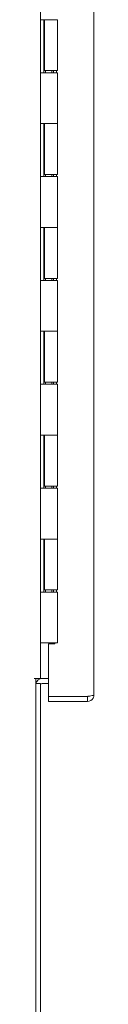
# Model space of a CAD drawing. Header units: inches. Extents: x 10 to 331, y 10 to 212.
# Tile 77 of 145: x 116.45 to 117.6, y 79.58 to 98.54. Entities that reach past the tile are written whole.
import ezdxf

# ---------------------------------------------------------------- set-up
doc = ezdxf.new("R2010")
doc.units = ezdxf.units.IN
doc.header["$LTSCALE"] = 20
doc.header["$MEASUREMENT"] = 0
doc.layers.add('Visible (ANSI)', color=7, linetype='Continuous', lineweight=5)

msp = doc.modelspace()

# ---------------------------------------------------------------- linework, layer by layer
at = {"layer": 'Visible (ANSI)'}
for p, q in [((117.599, 147.543), (117.599, 85.543)), ((116.571, 147.231), (116.571, 85.856)), ((116.572, 98.543), (116.65, 98.543)), ((116.572, 97.523), (116.572, 98.543)), ((116.572, 98.543), (116.572, 98.543)), ((116.634, 97.523), (116.634, 98.543)), ((116.646, 98.543), (116.646, 97.563)), ((116.896, 98.543), (116.65, 98.543)), ((116.896, 98.543), (116.896, 97.563)), ((116.65, 97.523), (116.572, 97.523)), ((116.572, 97.523), (116.572, 97.523)), ((116.896, 97.563), (116.646, 97.563)), ((116.65, 97.523), (116.896, 97.523)), ((116.664, 97.563), (116.664, 97.523)), ((116.789, 97.563), (116.789, 97.523)), ((116.82, 97.523), (116.82, 97.563)), ((116.88, 97.563), (116.88, 97.523)), ((116.896, 97.523), (116.896, 96.543)), ((116.572, 96.543), (116.65, 96.543)), ((116.572, 95.523), (116.572, 96.543)), ((116.572, 96.543), (116.572, 96.543)), ((116.634, 95.523), (116.634, 96.543)), ((116.646, 96.543), (116.646, 95.563)), ((116.896, 96.543), (116.65, 96.543)), ((116.65, 96.543), (116.896, 96.543)), ((116.896, 96.543), (116.896, 95.563)), ((116.896, 95.563), (116.646, 95.563)), ((116.664, 95.563), (116.664, 95.523)), ((116.789, 95.563), (116.789, 95.523)), ((116.82, 95.523), (116.82, 95.563)), ((116.88, 95.563), (116.88, 95.523)), ((116.65, 95.523), (116.572, 95.523)), ((116.572, 95.523), (116.572, 95.523)), ((116.65, 95.523), (116.896, 95.523)), ((116.896, 95.523), (116.896, 94.543)), ((116.572, 94.543), (116.65, 94.543)), ((116.572, 93.523), (116.572, 94.543)), ((116.572, 94.543), (116.572, 94.543)), ((116.634, 93.523), (116.634, 94.543)), ((116.646, 94.543), (116.646, 93.563)), ((116.896, 94.543), (116.65, 94.543)), ((116.65, 94.543), (116.896, 94.543)), ((116.896, 94.543), (116.896, 93.563)), ((116.65, 93.523), (116.572, 93.523)), ((116.572, 93.523), (116.572, 93.523)), ((116.896, 93.563), (116.646, 93.563)), ((116.65, 93.523), (116.896, 93.523)), ((116.664, 93.563), (116.664, 93.523)), ((116.789, 93.563), (116.789, 93.523)), ((116.82, 93.523), (116.82, 93.563)), ((116.88, 93.563), (116.88, 93.523)), ((116.896, 93.523), (116.896, 92.543)), ((116.572, 92.543), (116.65, 92.543)), ((116.572, 91.523), (116.572, 92.543)), ((116.572, 92.543), (116.572, 92.543)), ((116.634, 91.523), (116.634, 92.543)), ((116.646, 92.543), (116.646, 91.563)), ((116.896, 92.543), (116.65, 92.543)), ((116.65, 92.543), (116.896, 92.543)), ((116.896, 92.543), (116.896, 91.563)), ((116.65, 91.523), (116.572, 91.523)), ((116.572, 91.523), (116.572, 91.523)), ((116.896, 91.563), (116.646, 91.563)), ((116.65, 91.523), (116.896, 91.523)), ((116.664, 91.563), (116.664, 91.523)), ((116.789, 91.563), (116.789, 91.523)), ((116.82, 91.523), (116.82, 91.563)), ((116.88, 91.563), (116.88, 91.523)), ((116.896, 91.523), (116.896, 90.543)), ((116.572, 90.543), (116.65, 90.543)), ((116.572, 90.543), (116.572, 90.543)), ((116.572, 89.523), (116.572, 90.543)), ((116.634, 89.523), (116.634, 90.543)), ((116.646, 90.543), (116.646, 89.563)), ((116.896, 90.543), (116.65, 90.543)), ((116.65, 90.543), (116.896, 90.543)), ((116.896, 90.543), (116.896, 89.563)), ((116.65, 89.523), (116.572, 89.523)), ((116.572, 89.523), (116.572, 89.523)), ((116.896, 89.563), (116.646, 89.563)), ((116.65, 89.523), (116.896, 89.523)), ((116.664, 89.563), (116.664, 89.523)), ((116.789, 89.563), (116.789, 89.523)), ((116.82, 89.523), (116.82, 89.563)), ((116.88, 89.563), (116.88, 89.523)), ((116.896, 89.523), (116.896, 88.543)), ((116.572, 88.543), (116.65, 88.543)), ((116.572, 87.523), (116.572, 88.543)), ((116.572, 88.543), (116.572, 88.543)), ((116.634, 87.523), (116.634, 88.543)), ((116.646, 88.543), (116.646, 87.563)), ((116.896, 88.543), (116.65, 88.543)), ((116.65, 88.543), (116.896, 88.543)), ((116.896, 88.543), (116.896, 87.563)), ((116.65, 87.523), (116.572, 87.523)), ((116.572, 87.523), (116.572, 87.523)), ((116.896, 87.563), (116.646, 87.563)), ((116.65, 87.523), (116.896, 87.523)), ((116.664, 87.563), (116.664, 87.523)), ((116.789, 87.563), (116.789, 87.523)), ((116.82, 87.523), (116.82, 87.563)), ((116.88, 87.563), (116.88, 87.523)), ((116.896, 87.523), (116.896, 86.543)), ((116.572, 86.543), (116.571, 86.543)), ((116.572, 86.543), (116.65, 86.543)), ((116.896, 86.543), (116.65, 86.543)), ((116.849, 86.527), (116.724, 86.527)), ((116.724, 85.513), (116.724, 86.527)), ((116.849, 86.543), (116.849, 86.527)), ((116.571, 85.856), (116.446, 85.856)), ((116.446, 85.856), (116.446, 85.856)), ((116.446, 85.855), (116.446, 85.856)), ((116.478, 85.855), (116.446, 85.855)), ((116.478, 85.855), (116.478, 78.574)), ((116.478, 85.762), (116.571, 85.762)), ((116.603, 85.856), (116.571, 85.856)), ((116.571, 78.606), (116.571, 85.762)), ((116.724, 85.856), (116.603, 85.856)), ((116.724, 85.762), (116.603, 85.762)), ((117.474, 85.513), (116.724, 85.513)), ((117.474, 85.512), (116.724, 85.512)), ((116.724, 85.512), (116.724, 85.418)), ((117.474, 85.512), (117.474, 85.418)), ((116.724, 85.418), (117.474, 85.418))]:
    msp.add_line(p, q, dxfattribs=at)
for radius, end in [(0.125, 165.5166), (0.0313, 180)]:
    msp.add_arc((116.603, 85.731), radius, 90, end, dxfattribs=at)
for points, knots in [([(117.599, 85.543), (117.599, 85.536), (117.574, 85.529), (117.536, 85.523), (117.517, 85.519), (117.495, 85.516), (117.474, 85.513)], [0, 0, 0, 0, 1.04908, 1.04908, 1.04908, 1.570796, 1.570796, 1.570796, 1.570796]), ([(117.474, 85.418), (117.517, 85.418), (117.56, 85.443), (117.582, 85.481), (117.593, 85.5), (117.599, 85.521), (117.599, 85.543)], [0, 0, 0, 0, 1.04908, 1.04908, 1.04908, 1.570796, 1.570796, 1.570796, 1.570796]), ([(117.486, 85.515), (117.483, 85.513), (117.48, 85.512), (117.476, 85.512), (117.475, 85.512), (117.474, 85.512), (117.474, 85.512)], [1.1535244, 1.1535244, 1.1535244, 1.1535244, 1.4834748, 1.4834748, 1.4834748, 1.5707963, 1.5707963, 1.5707963, 1.5707963])]:
    msp.add_open_spline(points, degree=3, knots=knots, dxfattribs=at)

doc.saveas('drawing.dxf')
